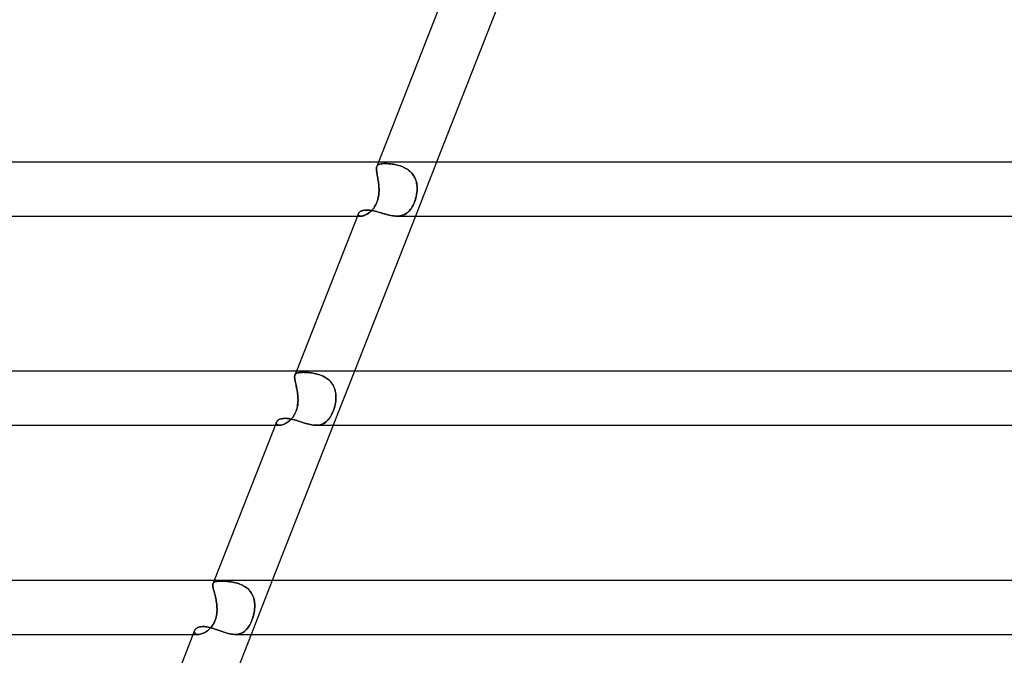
# Model space of a CAD drawing. Header units: millimetres. Extents: x -485 to 485, y -2 to 310.
# Tile 24 of 82: x -239 to -166, y 215 to 263. Entities that reach past the tile are written whole.
import ezdxf

# ---------------------------------------------------------------- set-up
doc = ezdxf.new("R2010")
doc.units = ezdxf.units.MM
doc.layers.add('HIDDEN', color=7, linetype='Continuous')
doc.layers.add('THICK', color=7, linetype='Continuous')

msp = doc.modelspace()

# ---------------------------------------------------------------- linework, layer by layer
at = {"layer": 'HIDDEN'}
for p, q in [((-212.867, 252), (-212.994, 251.674)), ((-212.953, 251.746), (-212.925, 251.774)), ((-212.918, 251.78), (-212.949, 251.751)), ((-212.925, 251.774), (-212.893, 251.799)), ((-212.881, 251.806), (-212.918, 251.78)), ((-212.893, 251.799), (-212.855, 251.82)), ((-212.839, 251.827), (-212.881, 251.806)), ((-212.855, 251.82), (-212.813, 251.838)), ((-212.79, 251.845), (-212.839, 251.827)), ((-212.813, 251.838), (-212.765, 251.853)), ((-212.736, 251.86), (-212.79, 251.845)), ((-212.765, 251.853), (-212.713, 251.865)), ((-212.675, 251.871), (-212.736, 251.86)), ((-212.713, 251.865), (-212.655, 251.874)), ((-212.609, 251.88), (-212.675, 251.871)), ((-212.655, 251.874), (-212.593, 251.882)), ((-212.538, 251.886), (-212.609, 251.88)), ((-212.593, 251.882), (-212.526, 251.887)), ((-212.461, 251.89), (-212.538, 251.886)), ((-212.526, 251.887), (-212.454, 251.89)), ((-212.378, 251.891), (-212.461, 251.89)), ((-212.454, 251.89), (-212.378, 251.891)), ((-212.301, 251.89), (-212.378, 251.891)), ((-212.378, 251.891), (-212.3, 251.89)), ((-212.22, 251.887), (-212.301, 251.89)), ((-212.3, 251.89), (-212.219, 251.887)), ((-212.135, 251.882), (-212.22, 251.887)), ((-212.219, 251.887), (-212.134, 251.882)), ((-212.047, 251.875), (-212.135, 251.882)), ((-212.134, 251.882), (-212.046, 251.875)), ((-211.957, 251.866), (-212.047, 251.875)), ((-212.046, 251.875), (-211.955, 251.866)), ((-211.864, 251.855), (-211.957, 251.866)), ((-211.955, 251.866), (-211.862, 251.855)), ((-211.769, 251.841), (-211.864, 251.855)), ((-211.862, 251.855), (-211.766, 251.841)), ((-211.672, 251.824), (-211.769, 251.841)), ((-211.766, 251.841), (-211.669, 251.824)), ((-211.574, 251.805), (-211.672, 251.824)), ((-211.669, 251.824), (-211.571, 251.804)), ((-211.476, 251.782), (-211.574, 251.805)), ((-211.571, 251.804), (-211.472, 251.781)), ((-211.377, 251.756), (-211.476, 251.782)), ((-211.472, 251.781), (-211.373, 251.755)), ((-211.277, 251.726), (-211.377, 251.756)), ((-211.373, 251.755), (-211.273, 251.724)), ((-208.569, 252), (-210.14, 248)), ((-213.021, 251.538), (-213.016, 251.589)), ((-213.016, 251.586), (-213.021, 251.535)), ((-213.021, 251.481), (-213.021, 251.538)), ((-213.021, 251.535), (-213.021, 251.478)), ((-213.018, 251.42), (-213.021, 251.481)), ((-213.021, 251.478), (-213.018, 251.416)), ((-213.012, 251.353), (-213.018, 251.42)), ((-213.018, 251.416), (-213.012, 251.348)), ((-213.016, 251.589), (-213.007, 251.635)), ((-213.008, 251.633), (-213.016, 251.586)), ((-213.003, 251.28), (-213.012, 251.353)), ((-213.012, 251.348), (-213.002, 251.276)), ((-212.994, 251.674), (-213.008, 251.633)), ((-213.007, 251.635), (-212.994, 251.676)), ((-212.991, 251.202), (-213.003, 251.28)), ((-213.002, 251.276), (-212.99, 251.198)), ((-212.974, 251.716), (-212.994, 251.676)), ((-212.994, 251.676), (-212.976, 251.713)), ((-212.977, 251.12), (-212.991, 251.202)), ((-212.99, 251.198), (-212.976, 251.116)), ((-212.961, 251.033), (-212.977, 251.12)), ((-212.976, 251.713), (-212.953, 251.746)), ((-212.976, 251.116), (-212.96, 251.029)), ((-212.949, 251.751), (-212.974, 251.716)), ((-212.945, 250.942), (-212.961, 251.033)), ((-212.96, 251.029), (-212.944, 250.937)), ((-211.179, 251.692), (-211.277, 251.726)), ((-211.273, 251.724), (-211.174, 251.69)), ((-211.08, 251.653), (-211.179, 251.692)), ((-211.174, 251.69), (-211.076, 251.651)), ((-210.984, 251.61), (-211.08, 251.653)), ((-211.076, 251.651), (-210.979, 251.608)), ((-210.889, 251.563), (-210.984, 251.61)), ((-210.979, 251.608), (-210.885, 251.561)), ((-210.798, 251.511), (-210.889, 251.563)), ((-210.885, 251.561), (-210.794, 251.508)), ((-210.709, 251.454), (-210.798, 251.511)), ((-210.794, 251.508), (-210.705, 251.451)), ((-210.624, 251.392), (-210.709, 251.454)), ((-210.705, 251.451), (-210.619, 251.388)), ((-210.543, 251.324), (-210.624, 251.392)), ((-210.619, 251.388), (-210.538, 251.32)), ((-210.466, 251.251), (-210.543, 251.324)), ((-210.538, 251.32), (-210.462, 251.248)), ((-210.395, 251.174), (-210.466, 251.251)), ((-210.462, 251.248), (-210.392, 251.171)), ((-210.329, 251.093), (-210.395, 251.174)), ((-210.392, 251.171), (-210.327, 251.089)), ((-210.27, 251.008), (-210.329, 251.093)), ((-210.327, 251.089), (-210.267, 251.003)), ((-212.928, 250.847), (-212.945, 250.942)), ((-212.944, 250.937), (-212.927, 250.842)), ((-212.91, 250.748), (-212.928, 250.847)), ((-212.927, 250.842), (-212.91, 250.744)), ((-212.894, 250.646), (-212.91, 250.748)), ((-212.91, 250.744), (-212.893, 250.643)), ((-212.879, 250.543), (-212.894, 250.646)), ((-212.893, 250.643), (-212.878, 250.539)), ((-212.865, 250.437), (-212.879, 250.543)), ((-212.878, 250.539), (-212.864, 250.434)), ((-212.853, 250.33), (-212.865, 250.437)), ((-212.864, 250.434), (-212.852, 250.326)), ((-212.843, 250.221), (-212.853, 250.33)), ((-212.852, 250.326), (-212.843, 250.218)), ((-210.216, 250.918), (-210.27, 251.008)), ((-210.267, 251.003), (-210.214, 250.913)), ((-210.169, 250.825), (-210.216, 250.918)), ((-210.214, 250.913), (-210.167, 250.82)), ((-210.128, 250.728), (-210.169, 250.825)), ((-210.167, 250.82), (-210.126, 250.724)), ((-210.093, 250.629), (-210.128, 250.728)), ((-210.126, 250.724), (-210.092, 250.625)), ((-210.064, 250.528), (-210.093, 250.629)), ((-210.092, 250.625), (-210.064, 250.524)), ((-210.042, 250.425), (-210.064, 250.528)), ((-210.064, 250.524), (-210.041, 250.421)), ((-210.025, 250.321), (-210.042, 250.425)), ((-210.041, 250.421), (-210.025, 250.317)), ((-210.014, 250.215), (-210.025, 250.321)), ((-210.025, 250.317), (-210.014, 250.212)), ((-212.85, 249.611), (-212.868, 249.481)), ((-212.865, 249.499), (-212.848, 249.624)), ((-212.838, 249.741), (-212.85, 249.611)), ((-212.848, 249.624), (-212.838, 249.75)), ((-212.836, 250.111), (-212.843, 250.221)), ((-212.843, 250.218), (-212.836, 250.109)), ((-212.838, 249.75), (-212.833, 249.875)), ((-212.833, 249.87), (-212.838, 249.741)), ((-212.833, 250), (-212.836, 250.111)), ((-212.836, 250.109), (-212.833, 250)), ((-212.833, 249.875), (-212.833, 250)), ((-212.833, 250), (-212.833, 249.87)), ((-210.045, 249.611), (-210.07, 249.481)), ((-210.066, 249.499), (-210.043, 249.624)), ((-210.026, 249.741), (-210.045, 249.611)), ((-210.043, 249.624), (-210.025, 249.75)), ((-210.014, 249.87), (-210.026, 249.741)), ((-210.025, 249.75), (-210.013, 249.875)), ((-210.008, 250.108), (-210.014, 250.215)), ((-210.014, 250.212), (-210.008, 250.106)), ((-210.008, 250), (-210.014, 249.87)), ((-210.013, 249.875), (-210.008, 250)), ((-210.008, 250), (-210.008, 250.108)), ((-210.008, 250.106), (-210.008, 250)), ((-213.071, 248.849), (-213.133, 248.738)), ((-213.099, 248.797), (-213.044, 248.904)), ((-213.015, 248.968), (-213.071, 248.849)), ((-213.044, 248.904), (-212.996, 249.015)), ((-212.966, 249.094), (-213.015, 248.968)), ((-212.996, 249.015), (-212.953, 249.131)), ((-212.925, 249.221), (-212.966, 249.094)), ((-212.953, 249.131), (-212.917, 249.25)), ((-212.893, 249.351), (-212.925, 249.221)), ((-212.917, 249.25), (-212.888, 249.373)), ((-212.868, 249.481), (-212.893, 249.351)), ((-212.888, 249.373), (-212.865, 249.499)), ((-210.285, 248.849), (-210.342, 248.738)), ((-210.311, 248.797), (-210.259, 248.904)), ((-210.231, 248.968), (-210.285, 248.849)), ((-210.259, 248.904), (-210.211, 249.015)), ((-210.182, 249.094), (-210.231, 248.968)), ((-210.211, 249.015), (-210.168, 249.131)), ((-210.139, 249.221), (-210.182, 249.094)), ((-210.168, 249.131), (-210.13, 249.25)), ((-210.101, 249.351), (-210.139, 249.221)), ((-210.13, 249.25), (-210.095, 249.373)), ((-210.07, 249.481), (-210.101, 249.351)), ((-210.095, 249.373), (-210.066, 249.499)), ((-214.363, 248.19), (-214.374, 248.153)), ((-214.374, 248.154), (-214.363, 248.19)), ((-214.374, 248.119), (-214.374, 248.154)), ((-214.374, 248.153), (-214.374, 248.118)), ((-214.364, 248.086), (-214.374, 248.119)), ((-214.374, 248.118), (-214.364, 248.086)), ((-214.363, 248.19), (-214.342, 248.228)), ((-214.342, 248.228), (-214.312, 248.266)), ((-214.312, 248.266), (-214.271, 248.302)), ((-214.271, 248.302), (-214.221, 248.336)), ((-214.221, 248.336), (-214.161, 248.368)), ((-214.161, 248.368), (-214.092, 248.395)), ((-214.092, 248.395), (-214.014, 248.417)), ((-214.014, 248.417), (-213.927, 248.434)), ((-213.927, 248.434), (-213.832, 248.444)), ((-213.832, 248.444), (-213.731, 248.448)), ((-213.825, 248.089), (-213.749, 248.128)), ((-213.74, 248.133), (-213.819, 248.092)), ((-213.749, 248.128), (-213.671, 248.174)), ((-213.66, 248.182), (-213.74, 248.133)), ((-213.731, 248.448), (-213.64, 248.445)), ((-213.671, 248.174), (-213.594, 248.227)), ((-213.579, 248.238), (-213.66, 248.182)), ((-213.64, 248.445), (-213.545, 248.438)), ((-213.594, 248.227), (-213.517, 248.287)), ((-213.499, 248.302), (-213.579, 248.238)), ((-213.545, 248.438), (-213.446, 248.426)), ((-213.517, 248.287), (-213.441, 248.355)), ((-213.421, 248.374), (-213.499, 248.302)), ((-213.446, 248.426), (-213.344, 248.409)), ((-213.441, 248.355), (-213.367, 248.429)), ((-213.344, 248.453), (-213.421, 248.374)), ((-213.367, 248.429), (-213.294, 248.51)), ((-213.271, 248.54), (-213.344, 248.453)), ((-213.344, 248.409), (-213.239, 248.388)), ((-213.294, 248.51), (-213.225, 248.599)), ((-213.2, 248.635), (-213.271, 248.54)), ((-213.239, 248.388), (-213.131, 248.363)), ((-213.225, 248.599), (-213.16, 248.695)), ((-213.133, 248.738), (-213.2, 248.635)), ((-213.16, 248.695), (-213.099, 248.797)), ((-213.131, 248.363), (-213.02, 248.335)), ((-213.02, 248.335), (-212.908, 248.304)), ((-212.908, 248.304), (-212.793, 248.272)), ((-212.793, 248.272), (-212.677, 248.238)), ((-212.677, 248.238), (-212.559, 248.203)), ((-212.559, 248.203), (-212.441, 248.169)), ((-212.441, 248.169), (-212.321, 248.135)), ((-212.321, 248.135), (-212.201, 248.104)), ((-211.012, 248.089), (-210.926, 248.128)), ((-210.916, 248.133), (-211.004, 248.092)), ((-210.926, 248.128), (-210.844, 248.174)), ((-210.832, 248.182), (-210.916, 248.133)), ((-210.844, 248.174), (-210.766, 248.227)), ((-210.751, 248.238), (-210.832, 248.182)), ((-210.766, 248.227), (-210.691, 248.287)), ((-210.675, 248.302), (-210.751, 248.238)), ((-210.691, 248.287), (-210.62, 248.355)), ((-210.602, 248.374), (-210.675, 248.302)), ((-210.62, 248.355), (-210.552, 248.429)), ((-210.532, 248.453), (-210.602, 248.374)), ((-210.552, 248.429), (-210.487, 248.51)), ((-210.466, 248.54), (-210.532, 248.453)), ((-210.487, 248.51), (-210.425, 248.599)), ((-210.402, 248.635), (-210.466, 248.54)), ((-210.425, 248.599), (-210.366, 248.695)), ((-210.342, 248.738), (-210.402, 248.635)), ((-210.366, 248.695), (-210.311, 248.797)), ((-214.438, 248), (-214.166, 248)), ((-214.364, 248.086), (-214.344, 248.057)), ((-214.344, 248.057), (-214.364, 248.086)), ((-214.344, 248.057), (-214.314, 248.033)), ((-214.314, 248.033), (-214.344, 248.057)), ((-214.314, 248.033), (-214.273, 248.015)), ((-214.274, 248.015), (-214.314, 248.033)), ((-214.224, 248.004), (-214.274, 248.015)), ((-214.273, 248.015), (-214.224, 248.004)), ((-214.224, 248.004), (-214.166, 248)), ((-214.166, 248), (-214.224, 248.004)), ((-214.106, 248.004), (-214.166, 248)), ((-214.166, 248), (-214.107, 248.003)), ((-214.107, 248.003), (-214.042, 248.014)), ((-214.04, 248.014), (-214.106, 248.004)), ((-214.042, 248.014), (-213.973, 248.031)), ((-213.97, 248.033), (-214.04, 248.014)), ((-213.973, 248.031), (-213.9, 248.056)), ((-213.896, 248.058), (-213.97, 248.033)), ((-213.9, 248.056), (-213.825, 248.089)), ((-213.819, 248.092), (-213.896, 248.058)), ((-212.201, 248.104), (-212.081, 248.075)), ((-212.081, 248.075), (-211.962, 248.05)), ((-211.962, 248.05), (-211.845, 248.029)), ((-211.845, 248.029), (-211.728, 248.013)), ((-211.728, 248.013), (-211.614, 248.003)), ((-211.614, 248.003), (-211.503, 248)), ((-211.395, 248.004), (-211.504, 248)), ((-211.503, 248), (-211.397, 248.003)), ((-211.397, 248.003), (-211.295, 248.014)), ((-211.292, 248.014), (-211.395, 248.004)), ((-211.295, 248.014), (-211.197, 248.031)), ((-211.192, 248.032), (-211.292, 248.014)), ((-211.197, 248.031), (-211.102, 248.056)), ((-211.096, 248.058), (-211.192, 248.032)), ((-211.102, 248.056), (-211.012, 248.089)), ((-211.004, 248.092), (-211.096, 248.058)), ((-218.956, 236.5), (-219.063, 236.226)), ((-214.658, 236.5), (-216.229, 232.5)), ((-219.086, 236.091), (-219.083, 236.142)), ((-219.083, 236.14), (-219.086, 236.089)), ((-219.084, 236.035), (-219.086, 236.091)), ((-219.086, 236.089), (-219.084, 236.032)), ((-219.079, 235.973), (-219.084, 236.035)), ((-219.084, 236.032), (-219.078, 235.969)), ((-219.083, 236.142), (-219.075, 236.187)), ((-219.076, 236.185), (-219.083, 236.14)), ((-219.069, 235.905), (-219.079, 235.973)), ((-219.078, 235.969), (-219.069, 235.9)), ((-219.063, 236.226), (-219.076, 236.185)), ((-219.075, 236.187), (-219.063, 236.227)), ((-219.057, 235.831), (-219.069, 235.905)), ((-219.069, 235.9), (-219.056, 235.826)), ((-219.063, 236.227), (-219.044, 236.264)), ((-219.044, 236.264), (-219.063, 236.227)), ((-219.041, 235.752), (-219.057, 235.831)), ((-219.056, 235.826), (-219.04, 235.747)), ((-219.044, 236.264), (-219.02, 236.296)), ((-219.02, 236.295), (-219.044, 236.264)), ((-219.023, 235.668), (-219.041, 235.752)), ((-219.04, 235.747), (-219.022, 235.662)), ((-219.02, 236.296), (-218.99, 236.323)), ((-218.99, 236.322), (-219.02, 236.295)), ((-218.99, 236.323), (-218.954, 236.346)), ((-218.955, 236.346), (-218.99, 236.322)), ((-218.913, 236.365), (-218.955, 236.346)), ((-218.954, 236.346), (-218.912, 236.365)), ((-218.865, 236.381), (-218.913, 236.365)), ((-218.912, 236.365), (-218.865, 236.381)), ((-218.865, 236.381), (-218.811, 236.394)), ((-218.812, 236.394), (-218.865, 236.381)), ((-218.752, 236.404), (-218.812, 236.394)), ((-218.811, 236.394), (-218.751, 236.404)), ((-218.687, 236.411), (-218.752, 236.404)), ((-218.751, 236.404), (-218.686, 236.412)), ((-218.615, 236.417), (-218.687, 236.411)), ((-218.686, 236.412), (-218.614, 236.417)), ((-218.538, 236.42), (-218.615, 236.417)), ((-218.614, 236.417), (-218.538, 236.42)), ((-218.538, 236.42), (-218.456, 236.421)), ((-218.456, 236.421), (-218.538, 236.42)), ((-218.376, 236.42), (-218.456, 236.421)), ((-218.456, 236.421), (-218.375, 236.42)), ((-218.293, 236.417), (-218.376, 236.42)), ((-218.375, 236.42), (-218.29, 236.417)), ((-218.206, 236.413), (-218.293, 236.417)), ((-218.29, 236.417), (-218.202, 236.413)), ((-218.115, 236.407), (-218.206, 236.413)), ((-218.202, 236.413), (-218.111, 236.406)), ((-218.022, 236.398), (-218.115, 236.407)), ((-218.111, 236.406), (-218.017, 236.398)), ((-217.926, 236.388), (-218.022, 236.398)), ((-218.017, 236.398), (-217.92, 236.387)), ((-217.828, 236.375), (-217.926, 236.388)), ((-217.92, 236.387), (-217.821, 236.374)), ((-217.727, 236.359), (-217.828, 236.375)), ((-217.821, 236.374), (-217.72, 236.358)), ((-217.626, 236.34), (-217.727, 236.359)), ((-217.72, 236.358), (-217.618, 236.339)), ((-217.524, 236.319), (-217.626, 236.34)), ((-217.618, 236.339), (-217.515, 236.317)), ((-217.421, 236.293), (-217.524, 236.319)), ((-217.515, 236.317), (-217.412, 236.291)), ((-217.318, 236.264), (-217.421, 236.293)), ((-217.412, 236.291), (-217.308, 236.261)), ((-217.216, 236.23), (-217.318, 236.264)), ((-217.308, 236.261), (-217.205, 236.227)), ((-217.114, 236.193), (-217.216, 236.23)), ((-217.205, 236.227), (-217.104, 236.189)), ((-217.014, 236.15), (-217.114, 236.193)), ((-217.104, 236.189), (-217.004, 236.146)), ((-216.916, 236.103), (-217.014, 236.15)), ((-217.004, 236.146), (-216.906, 236.098)), ((-216.821, 236.05), (-216.916, 236.103)), ((-216.906, 236.098), (-216.811, 236.045)), ((-216.73, 235.993), (-216.821, 236.05)), ((-216.811, 236.045), (-216.719, 235.986)), ((-216.642, 235.93), (-216.73, 235.993)), ((-216.719, 235.986), (-216.632, 235.922)), ((-216.557, 235.861), (-216.642, 235.93)), ((-216.632, 235.922), (-216.549, 235.853)), ((-216.479, 235.787), (-216.557, 235.861)), ((-216.549, 235.853), (-216.471, 235.78)), ((-216.406, 235.709), (-216.479, 235.787)), ((-216.471, 235.78), (-216.399, 235.701)), ((-216.339, 235.626), (-216.406, 235.709)), ((-216.399, 235.701), (-216.333, 235.617)), ((-219.003, 235.578), (-219.023, 235.668)), ((-219.022, 235.662), (-219.002, 235.571)), ((-218.983, 235.484), (-219.003, 235.578)), ((-219.002, 235.571), (-218.981, 235.477)), ((-218.961, 235.385), (-218.983, 235.484)), ((-218.981, 235.477), (-218.96, 235.378)), ((-218.94, 235.282), (-218.961, 235.385)), ((-218.96, 235.378), (-218.938, 235.276)), ((-218.919, 235.177), (-218.94, 235.282)), ((-218.938, 235.276), (-218.918, 235.171)), ((-218.899, 235.069), (-218.919, 235.177)), ((-218.918, 235.171), (-218.898, 235.062)), ((-218.882, 234.958), (-218.899, 235.069)), ((-218.898, 235.062), (-218.881, 234.952)), ((-216.279, 235.538), (-216.339, 235.626)), ((-216.333, 235.617), (-216.272, 235.528)), ((-216.224, 235.446), (-216.279, 235.538)), ((-216.272, 235.528), (-216.219, 235.436)), ((-216.176, 235.349), (-216.224, 235.446)), ((-216.219, 235.436), (-216.172, 235.341)), ((-216.135, 235.25), (-216.176, 235.349)), ((-216.172, 235.341), (-216.132, 235.242)), ((-216.101, 235.149), (-216.135, 235.25)), ((-216.132, 235.242), (-216.099, 235.141)), ((-216.073, 235.045), (-216.101, 235.149)), ((-216.099, 235.141), (-216.071, 235.037)), ((-216.052, 234.939), (-216.073, 235.045)), ((-216.071, 235.037), (-216.05, 234.932)), ((-218.866, 234.846), (-218.882, 234.958)), ((-218.881, 234.952), (-218.866, 234.84)), ((-218.854, 234.732), (-218.866, 234.846)), ((-218.866, 234.84), (-218.853, 234.728)), ((-218.844, 234.617), (-218.854, 234.732)), ((-218.853, 234.728), (-218.844, 234.614)), ((-218.848, 234.133), (-218.839, 234.256)), ((-218.838, 234.27), (-218.846, 234.154)), ((-218.838, 234.5), (-218.844, 234.617)), ((-218.844, 234.614), (-218.838, 234.5)), ((-218.839, 234.256), (-218.836, 234.378)), ((-218.836, 234.378), (-218.838, 234.5)), ((-218.838, 234.5), (-218.836, 234.385)), ((-218.836, 234.385), (-218.838, 234.27)), ((-216.062, 234.133), (-216.044, 234.256)), ((-216.042, 234.27), (-216.059, 234.154)), ((-216.036, 234.831), (-216.052, 234.939)), ((-216.05, 234.932), (-216.035, 234.825)), ((-216.044, 234.256), (-216.031, 234.378)), ((-216.03, 234.385), (-216.042, 234.27)), ((-216.026, 234.722), (-216.036, 234.831)), ((-216.035, 234.825), (-216.026, 234.717)), ((-216.031, 234.378), (-216.024, 234.5)), ((-216.024, 234.5), (-216.03, 234.385)), ((-216.022, 234.612), (-216.026, 234.722)), ((-216.026, 234.717), (-216.022, 234.609)), ((-216.024, 234.5), (-216.022, 234.612)), ((-216.022, 234.609), (-216.024, 234.5)), ((-219.027, 233.433), (-218.982, 233.542)), ((-218.969, 233.575), (-219.013, 233.465)), ((-218.982, 233.542), (-218.942, 233.655)), ((-218.932, 233.688), (-218.969, 233.575)), ((-218.942, 233.655), (-218.909, 233.77)), ((-218.901, 233.804), (-218.932, 233.688)), ((-218.909, 233.77), (-218.882, 233.889)), ((-218.876, 233.92), (-218.901, 233.804)), ((-218.882, 233.889), (-218.862, 234.01)), ((-218.858, 234.037), (-218.876, 233.92)), ((-218.862, 234.01), (-218.848, 234.133)), ((-218.846, 234.154), (-218.858, 234.037)), ((-216.271, 233.433), (-216.226, 233.542)), ((-216.214, 233.575), (-216.257, 233.465)), ((-216.226, 233.542), (-216.185, 233.655)), ((-216.174, 233.688), (-216.214, 233.575)), ((-216.185, 233.655), (-216.148, 233.77)), ((-216.138, 233.804), (-216.174, 233.688)), ((-216.148, 233.77), (-216.115, 233.889)), ((-216.107, 233.92), (-216.138, 233.804)), ((-216.115, 233.889), (-216.086, 234.01)), ((-216.08, 234.037), (-216.107, 233.92)), ((-216.086, 234.01), (-216.062, 234.133)), ((-216.059, 234.154), (-216.08, 234.037)), ((-220.413, 232.774), (-220.384, 232.813)), ((-220.384, 232.813), (-220.346, 232.85)), ((-220.346, 232.85), (-220.3, 232.885)), ((-220.3, 232.885), (-220.247, 232.916)), ((-220.247, 232.916), (-220.187, 232.944)), ((-220.187, 232.944), (-220.12, 232.968)), ((-220.12, 232.968), (-220.047, 232.987)), ((-220.047, 232.987), (-219.968, 233.001)), ((-219.968, 233.001), (-219.884, 233.009)), ((-219.884, 233.009), (-219.795, 233.012)), ((-219.795, 233.012), (-219.708, 233.01)), ((-219.708, 233.01), (-219.618, 233.003)), ((-219.618, 233.003), (-219.525, 232.991)), ((-219.551, 232.765), (-219.477, 232.826)), ((-219.461, 232.84), (-219.538, 232.775)), ((-219.525, 232.991), (-219.429, 232.974)), ((-219.477, 232.826), (-219.404, 232.894)), ((-219.386, 232.911), (-219.461, 232.84)), ((-219.429, 232.974), (-219.331, 232.954)), ((-219.404, 232.894), (-219.332, 232.968)), ((-219.313, 232.989), (-219.386, 232.911)), ((-219.332, 232.968), (-219.264, 233.048)), ((-219.331, 232.954), (-219.23, 232.93)), ((-219.243, 233.074), (-219.313, 232.989)), ((-219.264, 233.048), (-219.198, 233.135)), ((-219.178, 233.164), (-219.243, 233.074)), ((-219.23, 232.93), (-219.127, 232.902)), ((-219.198, 233.135), (-219.136, 233.229)), ((-219.118, 233.26), (-219.178, 233.164)), ((-219.136, 233.229), (-219.079, 233.328)), ((-219.127, 232.902), (-219.022, 232.872)), ((-219.063, 233.36), (-219.118, 233.26)), ((-219.079, 233.328), (-219.027, 233.433)), ((-219.013, 233.465), (-219.063, 233.36)), ((-219.022, 232.872), (-218.915, 232.839)), ((-218.915, 232.839), (-218.807, 232.805)), ((-218.807, 232.805), (-218.697, 232.769)), ((-216.732, 232.765), (-216.665, 232.826)), ((-216.652, 232.839), (-216.721, 232.775)), ((-216.665, 232.826), (-216.602, 232.894)), ((-216.587, 232.911), (-216.652, 232.839)), ((-216.602, 232.894), (-216.54, 232.968)), ((-216.524, 232.989), (-216.587, 232.911)), ((-216.54, 232.968), (-216.481, 233.048)), ((-216.464, 233.074), (-216.524, 232.989)), ((-216.481, 233.048), (-216.425, 233.135)), ((-216.407, 233.164), (-216.464, 233.074)), ((-216.425, 233.135), (-216.371, 233.229)), ((-216.354, 233.26), (-216.407, 233.164)), ((-216.371, 233.229), (-216.319, 233.328)), ((-216.304, 233.36), (-216.354, 233.26)), ((-216.319, 233.328), (-216.271, 233.433)), ((-216.257, 233.465), (-216.304, 233.36)), ((-220.527, 232.5), (-220.199, 232.5)), ((-220.447, 232.695), (-220.449, 232.656)), ((-220.449, 232.657), (-220.447, 232.695)), ((-220.442, 232.62), (-220.449, 232.657)), ((-220.449, 232.656), (-220.442, 232.62)), ((-220.435, 232.735), (-220.447, 232.695)), ((-220.447, 232.695), (-220.434, 232.735)), ((-220.442, 232.62), (-220.425, 232.586)), ((-220.425, 232.587), (-220.442, 232.62)), ((-220.434, 232.735), (-220.413, 232.774)), ((-220.398, 232.557), (-220.425, 232.587)), ((-220.425, 232.586), (-220.398, 232.557)), ((-220.398, 232.557), (-220.361, 232.533)), ((-220.361, 232.533), (-220.398, 232.557)), ((-220.361, 232.533), (-220.315, 232.515)), ((-220.315, 232.515), (-220.361, 232.533)), ((-220.315, 232.515), (-220.261, 232.504)), ((-220.261, 232.504), (-220.315, 232.515)), ((-220.261, 232.504), (-220.198, 232.5)), ((-220.199, 232.5), (-220.261, 232.504)), ((-220.136, 232.503), (-220.199, 232.5)), ((-220.198, 232.5), (-220.137, 232.503)), ((-220.137, 232.503), (-220.072, 232.513)), ((-220.07, 232.513), (-220.136, 232.503)), ((-220.072, 232.513), (-220.003, 232.529)), ((-219.999, 232.53), (-220.07, 232.513)), ((-220.003, 232.529), (-219.93, 232.552)), ((-219.926, 232.554), (-219.999, 232.53)), ((-219.93, 232.552), (-219.855, 232.582)), ((-219.85, 232.585), (-219.926, 232.554)), ((-219.855, 232.582), (-219.779, 232.618)), ((-219.773, 232.622), (-219.85, 232.585)), ((-219.779, 232.618), (-219.703, 232.661)), ((-219.695, 232.666), (-219.773, 232.622)), ((-219.703, 232.661), (-219.627, 232.71)), ((-219.616, 232.717), (-219.695, 232.666)), ((-219.627, 232.71), (-219.551, 232.765)), ((-219.538, 232.775), (-219.616, 232.717)), ((-218.697, 232.769), (-218.586, 232.733)), ((-218.586, 232.733), (-218.475, 232.698)), ((-218.475, 232.698), (-218.363, 232.663)), ((-218.363, 232.663), (-218.25, 232.63)), ((-218.25, 232.63), (-218.137, 232.599)), ((-218.137, 232.599), (-218.025, 232.571)), ((-218.025, 232.571), (-217.914, 232.546)), ((-217.914, 232.546), (-217.805, 232.527)), ((-217.805, 232.527), (-217.698, 232.512)), ((-217.698, 232.512), (-217.593, 232.503)), ((-217.593, 232.503), (-217.49, 232.5)), ((-217.39, 232.503), (-217.491, 232.5)), ((-217.49, 232.5), (-217.391, 232.503)), ((-217.391, 232.503), (-217.296, 232.513)), ((-217.293, 232.513), (-217.39, 232.503)), ((-217.296, 232.513), (-217.205, 232.529)), ((-217.201, 232.53), (-217.293, 232.513)), ((-217.205, 232.529), (-217.116, 232.552)), ((-217.112, 232.554), (-217.201, 232.53)), ((-217.116, 232.552), (-217.032, 232.582)), ((-217.027, 232.584), (-217.112, 232.554)), ((-217.032, 232.582), (-216.952, 232.618)), ((-216.945, 232.622), (-217.027, 232.584)), ((-216.952, 232.618), (-216.875, 232.661)), ((-216.867, 232.666), (-216.945, 232.622)), ((-216.875, 232.661), (-216.802, 232.71)), ((-216.792, 232.717), (-216.867, 232.666)), ((-216.802, 232.71), (-216.732, 232.765)), ((-216.721, 232.775), (-216.792, 232.717)), ((-225.152, 220.65), (-225.151, 220.697)), ((-225.151, 220.697), (-225.152, 220.65)), ((-225.149, 220.597), (-225.152, 220.65)), ((-225.152, 220.65), (-225.149, 220.597)), ((-225.151, 220.697), (-225.144, 220.738)), ((-225.144, 220.738), (-225.151, 220.697)), ((-225.142, 220.54), (-225.149, 220.597)), ((-225.149, 220.597), (-225.142, 220.539)), ((-225.144, 220.738), (-225.133, 220.775)), ((-225.133, 220.775), (-225.144, 220.738)), ((-225.131, 220.476), (-225.142, 220.54)), ((-225.142, 220.539), (-225.131, 220.475)), ((-225.045, 221), (-225.134, 220.773)), ((-225.133, 220.775), (-225.116, 220.808)), ((-225.116, 220.808), (-225.133, 220.775)), ((-225.117, 220.407), (-225.131, 220.476)), ((-225.131, 220.475), (-225.116, 220.405)), ((-225.099, 220.331), (-225.117, 220.407)), ((-225.116, 220.808), (-225.093, 220.837)), ((-225.093, 220.837), (-225.116, 220.808)), ((-225.116, 220.405), (-225.098, 220.33)), ((-225.093, 220.837), (-225.064, 220.861)), ((-225.064, 220.861), (-225.093, 220.837)), ((-225.064, 220.861), (-225.029, 220.881)), ((-225.029, 220.881), (-225.064, 220.861)), ((-225.029, 220.881), (-224.988, 220.899)), ((-224.988, 220.898), (-225.029, 220.881)), ((-224.988, 220.899), (-224.941, 220.912)), ((-224.941, 220.912), (-224.988, 220.898)), ((-224.941, 220.912), (-224.888, 220.924)), ((-224.888, 220.923), (-224.941, 220.912)), ((-224.888, 220.924), (-224.829, 220.932)), ((-224.829, 220.932), (-224.888, 220.923)), ((-224.829, 220.932), (-224.764, 220.939)), ((-224.764, 220.938), (-224.829, 220.932)), ((-224.764, 220.939), (-224.693, 220.943)), ((-224.693, 220.943), (-224.764, 220.938)), ((-224.693, 220.943), (-224.617, 220.946)), ((-224.617, 220.946), (-224.693, 220.943)), ((-224.617, 220.946), (-224.535, 220.946)), ((-224.535, 220.946), (-224.617, 220.946)), ((-224.452, 220.946), (-224.535, 220.946)), ((-224.535, 220.946), (-224.452, 220.946)), ((-224.366, 220.943), (-224.452, 220.946)), ((-224.452, 220.946), (-224.365, 220.943)), ((-224.275, 220.939), (-224.366, 220.943)), ((-224.365, 220.943), (-224.275, 220.939)), ((-224.181, 220.934), (-224.275, 220.939)), ((-224.275, 220.939), (-224.181, 220.934)), ((-224.084, 220.926), (-224.181, 220.934)), ((-224.181, 220.934), (-224.083, 220.926)), ((-223.985, 220.916), (-224.084, 220.926)), ((-224.083, 220.926), (-223.983, 220.916)), ((-223.883, 220.904), (-223.985, 220.916)), ((-223.983, 220.916), (-223.881, 220.904)), ((-223.779, 220.889), (-223.883, 220.904)), ((-223.881, 220.904), (-223.777, 220.889)), ((-223.673, 220.872), (-223.779, 220.889)), ((-223.777, 220.889), (-223.671, 220.871)), ((-223.567, 220.851), (-223.673, 220.872)), ((-223.671, 220.871), (-223.565, 220.85)), ((-223.46, 220.826), (-223.567, 220.851)), ((-223.565, 220.85), (-223.458, 220.825)), ((-223.354, 220.797), (-223.46, 220.826)), ((-223.458, 220.825), (-223.35, 220.796)), ((-223.248, 220.765), (-223.354, 220.797)), ((-223.35, 220.796), (-223.244, 220.763)), ((-223.143, 220.727), (-223.248, 220.765)), ((-223.244, 220.763), (-223.139, 220.726)), ((-223.039, 220.685), (-223.143, 220.727)), ((-223.139, 220.726), (-223.036, 220.683)), ((-222.937, 220.637), (-223.039, 220.685)), ((-223.036, 220.683), (-222.935, 220.636)), ((-222.839, 220.584), (-222.937, 220.637)), ((-222.935, 220.636), (-222.836, 220.582)), ((-222.745, 220.526), (-222.839, 220.584)), ((-222.836, 220.582), (-222.741, 220.523)), ((-222.655, 220.462), (-222.745, 220.526)), ((-222.741, 220.523), (-222.651, 220.459)), ((-222.569, 220.393), (-222.655, 220.462)), ((-222.651, 220.459), (-222.566, 220.389)), ((-222.488, 220.317), (-222.569, 220.393)), ((-222.566, 220.389), (-222.486, 220.314)), ((-220.747, 221), (-222.318, 217)), ((-225.078, 220.25), (-225.099, 220.331)), ((-225.098, 220.33), (-225.078, 220.249)), ((-225.056, 220.165), (-225.078, 220.25)), ((-225.078, 220.249), (-225.056, 220.163)), ((-225.032, 220.074), (-225.056, 220.165)), ((-225.056, 220.163), (-225.032, 220.072)), ((-225.008, 219.98), (-225.032, 220.074)), ((-225.032, 220.072), (-225.007, 219.977)), ((-224.983, 219.88), (-225.008, 219.98)), ((-225.007, 219.977), (-224.982, 219.878)), ((-224.958, 219.777), (-224.983, 219.88)), ((-224.982, 219.878), (-224.958, 219.775)), ((-224.935, 219.671), (-224.958, 219.777)), ((-224.958, 219.775), (-224.934, 219.669)), ((-224.912, 219.563), (-224.935, 219.671)), ((-224.934, 219.669), (-224.912, 219.561)), ((-222.414, 220.236), (-222.488, 220.317)), ((-222.486, 220.314), (-222.412, 220.234)), ((-222.346, 220.151), (-222.414, 220.236)), ((-222.412, 220.234), (-222.344, 220.148)), ((-222.285, 220.061), (-222.346, 220.151)), ((-222.344, 220.148), (-222.283, 220.057)), ((-222.231, 219.967), (-222.285, 220.061)), ((-222.283, 220.057), (-222.229, 219.963)), ((-222.183, 219.869), (-222.231, 219.967)), ((-222.229, 219.963), (-222.182, 219.865)), ((-222.143, 219.767), (-222.183, 219.869)), ((-222.182, 219.865), (-222.142, 219.764)), ((-222.11, 219.662), (-222.143, 219.767)), ((-222.142, 219.764), (-222.109, 219.659)), ((-222.083, 219.556), (-222.11, 219.662)), ((-222.109, 219.659), (-222.082, 219.553)), ((-224.892, 219.454), (-224.912, 219.563)), ((-224.912, 219.561), (-224.892, 219.451)), ((-224.874, 219.342), (-224.892, 219.454)), ((-224.892, 219.451), (-224.874, 219.34)), ((-224.859, 219.229), (-224.874, 219.342)), ((-224.874, 219.34), (-224.859, 219.227)), ((-224.848, 219.115), (-224.859, 219.229)), ((-224.859, 219.227), (-224.848, 219.114)), ((-224.84, 219), (-224.848, 219.115)), ((-224.848, 219.114), (-224.84, 219)), ((-224.836, 218.88), (-224.84, 219)), ((-224.84, 219), (-224.836, 218.883)), ((-222.063, 219.447), (-222.083, 219.556)), ((-222.082, 219.553), (-222.063, 219.444)), ((-222.049, 219.337), (-222.063, 219.447)), ((-222.063, 219.444), (-222.049, 219.335)), ((-222.052, 218.88), (-222.043, 219)), ((-222.043, 219), (-222.052, 218.883)), ((-222.042, 219.226), (-222.049, 219.337)), ((-222.049, 219.335), (-222.042, 219.224)), ((-222.043, 219), (-222.04, 219.114)), ((-222.04, 219.112), (-222.043, 219)), ((-222.04, 219.114), (-222.042, 219.226)), ((-222.042, 219.224), (-222.04, 219.112)), ((-224.932, 218.164), (-224.9, 218.279)), ((-224.898, 218.29), (-224.929, 218.174)), ((-224.9, 218.279), (-224.875, 218.398)), ((-224.873, 218.408), (-224.898, 218.29)), ((-224.875, 218.398), (-224.856, 218.518)), ((-224.855, 218.527), (-224.873, 218.408)), ((-224.856, 218.518), (-224.844, 218.639)), ((-224.843, 218.646), (-224.855, 218.527)), ((-224.844, 218.639), (-224.837, 218.76)), ((-224.837, 218.764), (-224.843, 218.646)), ((-224.836, 218.883), (-224.837, 218.764)), ((-224.837, 218.76), (-224.836, 218.88)), ((-222.21, 218.164), (-222.173, 218.279)), ((-222.17, 218.289), (-222.206, 218.174)), ((-222.173, 218.279), (-222.139, 218.398)), ((-222.137, 218.408), (-222.17, 218.289)), ((-222.139, 218.398), (-222.11, 218.518)), ((-222.108, 218.527), (-222.137, 218.408)), ((-222.11, 218.518), (-222.086, 218.639)), ((-222.084, 218.646), (-222.108, 218.527)), ((-222.086, 218.639), (-222.066, 218.76)), ((-222.065, 218.764), (-222.084, 218.646)), ((-222.066, 218.76), (-222.052, 218.88)), ((-222.052, 218.883), (-222.065, 218.764)), ((-226.37, 217.441), (-226.316, 217.476)), ((-226.316, 217.476), (-226.255, 217.506)), ((-226.255, 217.506), (-226.187, 217.532)), ((-226.187, 217.532), (-226.113, 217.553)), ((-226.113, 217.553), (-226.033, 217.569)), ((-226.033, 217.569), (-225.947, 217.578)), ((-225.947, 217.578), (-225.857, 217.581)), ((-225.857, 217.581), (-225.771, 217.579)), ((-225.771, 217.579), (-225.682, 217.571)), ((-225.682, 217.571), (-225.59, 217.558)), ((-225.59, 217.558), (-225.495, 217.541)), ((-225.495, 217.541), (-225.398, 217.52)), ((-225.398, 217.52), (-225.298, 217.494)), ((-225.396, 217.4), (-225.323, 217.475)), ((-225.317, 217.482), (-225.391, 217.406)), ((-225.323, 217.475), (-225.253, 217.557)), ((-225.246, 217.565), (-225.317, 217.482)), ((-225.298, 217.494), (-225.197, 217.465)), ((-225.253, 217.557), (-225.186, 217.645)), ((-225.18, 217.654), (-225.246, 217.565)), ((-225.197, 217.465), (-225.094, 217.433)), ((-225.186, 217.645), (-225.124, 217.74)), ((-225.118, 217.75), (-225.18, 217.654)), ((-225.124, 217.74), (-225.067, 217.84)), ((-225.061, 217.849), (-225.118, 217.75)), ((-225.067, 217.84), (-225.016, 217.944)), ((-225.011, 217.954), (-225.061, 217.849)), ((-225.016, 217.944), (-224.971, 218.052)), ((-224.967, 218.062), (-225.011, 217.954)), ((-224.971, 218.052), (-224.932, 218.164)), ((-224.929, 218.174), (-224.967, 218.062)), ((-222.618, 217.4), (-222.558, 217.475)), ((-222.553, 217.482), (-222.613, 217.405)), ((-222.558, 217.475), (-222.5, 217.557)), ((-222.495, 217.565), (-222.553, 217.482)), ((-222.5, 217.557), (-222.445, 217.645)), ((-222.439, 217.654), (-222.495, 217.565)), ((-222.445, 217.645), (-222.392, 217.74)), ((-222.387, 217.749), (-222.439, 217.654)), ((-222.392, 217.74), (-222.341, 217.84)), ((-222.337, 217.849), (-222.387, 217.749)), ((-222.341, 217.84), (-222.294, 217.944)), ((-222.29, 217.953), (-222.337, 217.849)), ((-222.294, 217.944), (-222.25, 218.052)), ((-222.247, 218.062), (-222.29, 217.953)), ((-222.25, 218.052), (-222.21, 218.164)), ((-222.206, 218.174), (-222.247, 218.062)), ((-226.616, 217), (-226.229, 217)), ((-226.519, 217.235), (-226.523, 217.194)), ((-226.523, 217.194), (-226.519, 217.235)), ((-226.523, 217.194), (-226.517, 217.154)), ((-226.517, 217.154), (-226.523, 217.194)), ((-226.507, 217.278), (-226.519, 217.235)), ((-226.519, 217.235), (-226.507, 217.278)), ((-226.517, 217.154), (-226.502, 217.117)), ((-226.502, 217.117), (-226.517, 217.154)), ((-226.507, 217.278), (-226.485, 217.321)), ((-226.502, 217.117), (-226.477, 217.084)), ((-226.477, 217.084), (-226.502, 217.117)), ((-226.485, 217.321), (-226.455, 217.363)), ((-226.477, 217.084), (-226.444, 217.055)), ((-226.444, 217.055), (-226.477, 217.084)), ((-226.455, 217.363), (-226.417, 217.403)), ((-226.444, 217.055), (-226.401, 217.032)), ((-226.401, 217.032), (-226.444, 217.055)), ((-226.417, 217.403), (-226.37, 217.441)), ((-226.401, 217.032), (-226.35, 217.014)), ((-226.35, 217.014), (-226.401, 217.032)), ((-226.35, 217.014), (-226.291, 217.003)), ((-226.292, 217.003), (-226.35, 217.014)), ((-226.226, 217), (-226.292, 217.003)), ((-226.291, 217.003), (-226.226, 217)), ((-226.226, 217), (-226.161, 217.004)), ((-226.16, 217.004), (-226.226, 217)), ((-226.161, 217.004), (-226.091, 217.014)), ((-226.09, 217.014), (-226.16, 217.004)), ((-226.091, 217.014), (-226.017, 217.03)), ((-226.016, 217.031), (-226.09, 217.014)), ((-226.017, 217.03), (-225.941, 217.054)), ((-225.94, 217.055), (-226.016, 217.031)), ((-225.941, 217.054), (-225.863, 217.084)), ((-225.862, 217.085), (-225.94, 217.055)), ((-225.863, 217.084), (-225.785, 217.121)), ((-225.782, 217.122), (-225.862, 217.085)), ((-225.785, 217.121), (-225.706, 217.164)), ((-225.703, 217.166), (-225.782, 217.122)), ((-225.706, 217.164), (-225.627, 217.214)), ((-225.623, 217.216), (-225.703, 217.166)), ((-225.627, 217.214), (-225.549, 217.269)), ((-225.544, 217.272), (-225.623, 217.216)), ((-225.549, 217.269), (-225.472, 217.331)), ((-225.467, 217.336), (-225.544, 217.272)), ((-225.472, 217.331), (-225.396, 217.4)), ((-225.391, 217.406), (-225.467, 217.336)), ((-225.094, 217.433), (-224.988, 217.398)), ((-224.988, 217.398), (-224.882, 217.361)), ((-224.882, 217.361), (-224.774, 217.323)), ((-224.774, 217.323), (-224.665, 217.284)), ((-224.665, 217.284), (-224.555, 217.245)), ((-224.555, 217.245), (-224.444, 217.206)), ((-224.444, 217.206), (-224.333, 217.169)), ((-224.333, 217.169), (-224.222, 217.134)), ((-224.222, 217.134), (-224.111, 217.101)), ((-224.111, 217.101), (-224.001, 217.072)), ((-224.001, 217.072), (-223.893, 217.047)), ((-223.893, 217.047), (-223.786, 217.027)), ((-223.786, 217.027), (-223.681, 217.012)), ((-223.681, 217.012), (-223.578, 217.003)), ((-223.578, 217.003), (-223.479, 217)), ((-223.384, 217.003), (-223.48, 217)), ((-223.479, 217), (-223.383, 217.004)), ((-223.29, 217.014), (-223.384, 217.003)), ((-223.383, 217.004), (-223.291, 217.014)), ((-223.291, 217.014), (-223.202, 217.03)), ((-223.201, 217.031), (-223.29, 217.014)), ((-223.202, 217.03), (-223.117, 217.054)), ((-223.115, 217.054), (-223.201, 217.031)), ((-223.117, 217.054), (-223.035, 217.084)), ((-223.034, 217.085), (-223.115, 217.054)), ((-223.035, 217.084), (-222.957, 217.121)), ((-222.956, 217.122), (-223.034, 217.085)), ((-222.957, 217.121), (-222.883, 217.164)), ((-222.881, 217.165), (-222.956, 217.122)), ((-222.883, 217.164), (-222.813, 217.214)), ((-222.81, 217.216), (-222.881, 217.165)), ((-222.813, 217.214), (-222.745, 217.269)), ((-222.742, 217.272), (-222.81, 217.216)), ((-222.745, 217.269), (-222.68, 217.331)), ((-222.676, 217.335), (-222.742, 217.272)), ((-222.68, 217.331), (-222.618, 217.4)), ((-222.613, 217.405), (-222.676, 217.335))]:
    msp.add_line(p, q, dxfattribs=at)
at = {"layer": 'THICK'}
for p, q in [((-208.291, 263.648), (-212.867, 252)), ((-204.051, 263.5), (-208.569, 252)), ((0, 252), (-301, 252)), ((-214.365, 248.187), (-218.956, 236.5)), ((-214.344, 248.226), (-214.363, 248.19)), ((-214.316, 248.261), (-214.344, 248.226)), ((-214.279, 248.296), (-214.316, 248.261)), ((-214.235, 248.328), (-214.279, 248.296)), ((-214.182, 248.357), (-214.235, 248.328)), ((-214.123, 248.384), (-214.182, 248.357)), ((-214.057, 248.406), (-214.123, 248.384)), ((-213.984, 248.424), (-214.057, 248.406)), ((-213.905, 248.437), (-213.984, 248.424)), ((-213.821, 248.445), (-213.905, 248.437)), ((-213.731, 248.448), (-213.821, 248.445)), ((-213.636, 248.445), (-213.731, 248.448)), ((-213.536, 248.437), (-213.636, 248.445)), ((-213.432, 248.423), (-213.536, 248.437)), ((-213.325, 248.405), (-213.432, 248.423)), ((-213.217, 248.383), (-213.325, 248.405)), ((-213.107, 248.357), (-213.217, 248.383)), ((-212.995, 248.328), (-213.107, 248.357)), ((-212.883, 248.297), (-212.995, 248.328)), ((-212.77, 248.265), (-212.883, 248.297)), ((-212.655, 248.231), (-212.77, 248.265)), ((-212.54, 248.197), (-212.655, 248.231)), ((-212.424, 248.164), (-212.54, 248.197)), ((-212.307, 248.131), (-212.424, 248.164)), ((-212.189, 248.101), (-212.307, 248.131)), ((-300.994, 248), (-214.438, 248)), ((-210.14, 248), (-214.658, 236.5)), ((-212.071, 248.073), (-212.189, 248.101)), ((-211.954, 248.048), (-212.071, 248.073)), ((-211.839, 248.028), (-211.954, 248.048)), ((-211.725, 248.013), (-211.839, 248.028)), ((-211.613, 248.003), (-211.725, 248.013)), ((-211.504, 248), (-211.613, 248.003)), ((-211.504, 248), (-1.883, 248)), ((0, 236.5), (-309.5, 236.5)), ((-220.384, 232.812), (-220.414, 232.774)), ((-220.346, 232.849), (-220.384, 232.812)), ((-220.301, 232.884), (-220.346, 232.849)), ((-220.248, 232.916), (-220.301, 232.884)), ((-220.188, 232.944), (-220.248, 232.916)), ((-220.121, 232.968), (-220.188, 232.944)), ((-220.048, 232.987), (-220.121, 232.968)), ((-219.969, 233.001), (-220.048, 232.987)), ((-219.884, 233.009), (-219.969, 233.001)), ((-219.795, 233.012), (-219.884, 233.009)), ((-219.709, 233.01), (-219.795, 233.012)), ((-219.62, 233.003), (-219.709, 233.01)), ((-219.528, 232.991), (-219.62, 233.003)), ((-219.432, 232.975), (-219.528, 232.991)), ((-219.334, 232.955), (-219.432, 232.975)), ((-219.234, 232.931), (-219.334, 232.955)), ((-219.131, 232.903), (-219.234, 232.931)), ((-219.026, 232.873), (-219.131, 232.903)), ((-218.92, 232.841), (-219.026, 232.873)), ((-218.812, 232.806), (-218.92, 232.841)), ((-218.702, 232.771), (-218.812, 232.806)), ((-309.494, 232.5), (-220.527, 232.5)), ((-220.437, 232.73), (-225.045, 221)), ((-216.229, 232.5), (-220.747, 221)), ((-220.414, 232.774), (-220.435, 232.735)), ((-218.591, 232.735), (-218.702, 232.771)), ((-218.479, 232.699), (-218.591, 232.735)), ((-218.366, 232.664), (-218.479, 232.699)), ((-218.254, 232.631), (-218.366, 232.664)), ((-218.142, 232.6), (-218.254, 232.631)), ((-218.029, 232.571), (-218.142, 232.6)), ((-217.917, 232.547), (-218.029, 232.571)), ((-217.807, 232.527), (-217.917, 232.547)), ((-217.699, 232.512), (-217.807, 232.527)), ((-217.594, 232.503), (-217.699, 232.512)), ((-217.491, 232.5), (-217.594, 232.503)), ((-217.491, 232.5), (-1.915, 232.5)), ((0, 221), (-318, 221)), ((-226.316, 217.476), (-226.37, 217.441)), ((-226.255, 217.507), (-226.316, 217.476)), ((-226.187, 217.533), (-226.255, 217.507)), ((-226.113, 217.553), (-226.187, 217.533)), ((-226.033, 217.569), (-226.113, 217.553)), ((-225.947, 217.578), (-226.033, 217.569)), ((-225.857, 217.581), (-225.947, 217.578)), ((-225.771, 217.579), (-225.857, 217.581)), ((-225.682, 217.571), (-225.771, 217.579)), ((-225.59, 217.558), (-225.682, 217.571)), ((-225.496, 217.541), (-225.59, 217.558)), ((-225.399, 217.52), (-225.496, 217.541)), ((-225.299, 217.494), (-225.399, 217.52)), ((-225.198, 217.465), (-225.299, 217.494)), ((-225.094, 217.433), (-225.198, 217.465)), ((-317.994, 217), (-226.616, 217)), ((-226.507, 217.277), (-231.134, 205.5)), ((-222.318, 217), (-226.836, 205.5)), ((-226.485, 217.321), (-226.507, 217.278)), ((-226.455, 217.363), (-226.485, 217.321)), ((-226.416, 217.403), (-226.455, 217.363)), ((-226.37, 217.441), (-226.416, 217.403)), ((-224.989, 217.398), (-225.094, 217.433)), ((-224.883, 217.361), (-224.989, 217.398)), ((-224.775, 217.323), (-224.883, 217.361)), ((-224.666, 217.285), (-224.775, 217.323)), ((-224.557, 217.246), (-224.666, 217.285)), ((-224.446, 217.207), (-224.557, 217.246)), ((-224.334, 217.17), (-224.446, 217.207)), ((-224.223, 217.134), (-224.334, 217.17)), ((-224.113, 217.102), (-224.223, 217.134)), ((-224.003, 217.073), (-224.113, 217.102)), ((-223.894, 217.048), (-224.003, 217.073)), ((-223.786, 217.027), (-223.894, 217.048)), ((-223.681, 217.012), (-223.786, 217.027)), ((-223.579, 217.003), (-223.681, 217.012)), ((-223.48, 217), (-223.579, 217.003)), ((-223.483, 217), (-1.941, 217))]:
    msp.add_line(p, q, dxfattribs=at)

doc.saveas('drawing.dxf')
